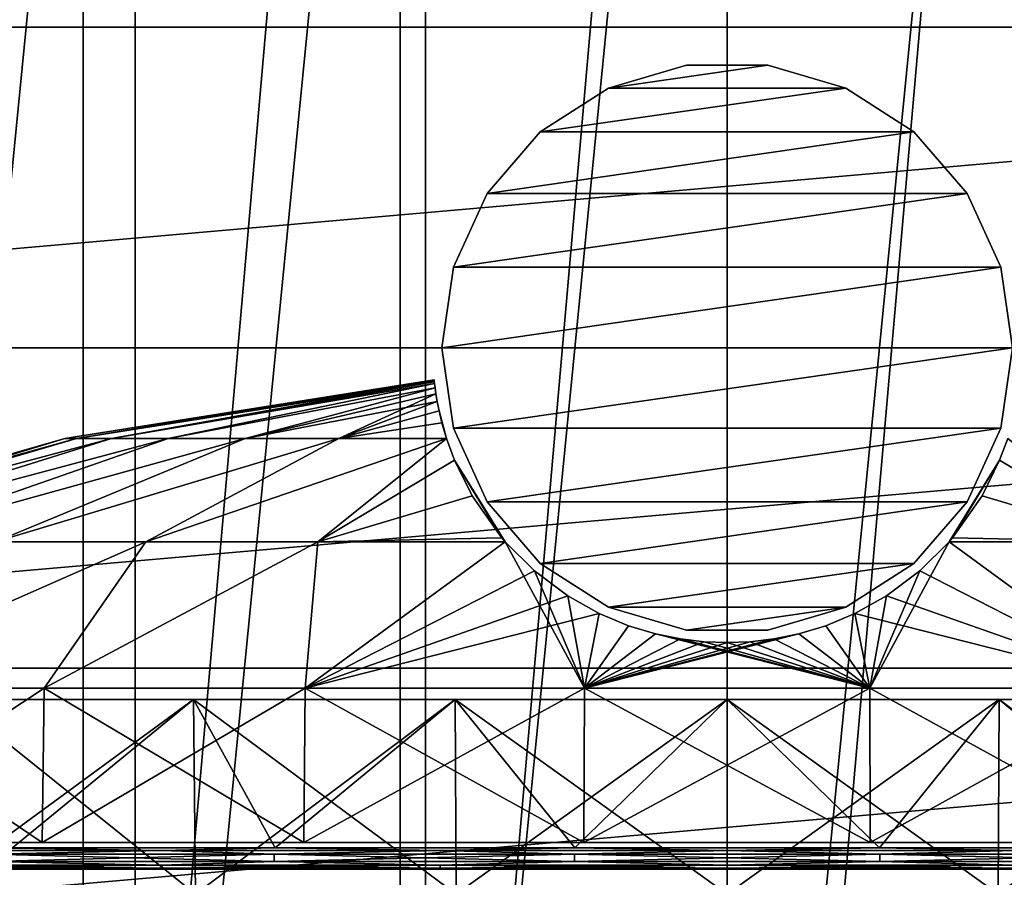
# Model space of a CAD drawing. Header units: millimetres. Extents: x -80 to 80, y -103 to 109.
# Tile 12 of 19: x -19 to 7, y 45 to 67. Entities that reach past the tile are written whole.
import ezdxf

# ---------------------------------------------------------------- set-up
doc = ezdxf.new("R2010")
doc.units = ezdxf.units.MM
doc.header["$LTSCALE"] = 65.185185
for name, color, linetype in [('1', 7, 'CONTINUOUS'), ('10', 7, 'CONTINUOUS'), ('11', 7, 'CONTINUOUS'), ('12', 7, 'CONTINUOUS'), ('13', 7, 'CONTINUOUS'), ('14', 7, 'CONTINUOUS'), ('17', 7, 'CONTINUOUS'), ('18', 7, 'CONTINUOUS'), ('19', 7, 'CONTINUOUS'), ('2', 7, 'CONTINUOUS'), ('20', 7, 'CONTINUOUS'), ('21', 7, 'CONTINUOUS'), ('3', 7, 'CONTINUOUS'), ('30', 7, 'CONTINUOUS'), ('4', 7, 'CONTINUOUS'), ('5', 7, 'CONTINUOUS'), ('6', 7, 'CONTINUOUS'), ('7', 7, 'CONTINUOUS'), ('8', 7, 'CONTINUOUS'), ('9', 7, 'CONTINUOUS')]:
    doc.layers.add(name, color=color, linetype=linetype)

msp = doc.modelspace()

# ---------------------------------------------------------------- linework, layer by layer
at = {"layer": '1', "color": 7, "linetype": 'CONTINUOUS'}
for points in [[(-17.409, 56.487, 44), (-17.099, 56.487, 47.269), (-7.704, 58.028, 44), (-17.409, 56.487, 44)], [(-7.704, 58.028, 44), (-17.099, 56.487, 47.269), (-7.703, 58.021, 44.99), (-7.704, 58.028, 44)], [(-7.703, 58.021, 44.99), (-17.099, 56.487, 47.269), (-7.701, 58.003, 45.975), (-7.703, 58.021, 44.99)], [(-17.099, 56.487, 47.269), (-16.181, 56.487, 50.421), (-7.701, 58.003, 45.975), (-17.099, 56.487, 47.269)], [(-7.701, 58.003, 45.975), (-16.181, 56.487, 50.421), (-7.698, 57.974, 46.949), (-7.701, 58.003, 45.975)], [(-7.698, 57.974, 46.949), (-16.181, 56.487, 50.421), (-7.693, 57.933, 47.916), (-7.698, 57.974, 46.949)], [(-16.181, 56.487, 50.421), (-14.688, 56.487, 53.345), (-7.693, 57.933, 47.916), (-16.181, 56.487, 50.421)], [(-7.693, 57.933, 47.916), (-14.688, 56.487, 53.345), (-7.678, 57.816, 49.841), (-7.693, 57.933, 47.916)], [(-14.688, 56.487, 53.345), (-12.672, 56.487, 55.937), (-7.678, 57.816, 49.841), (-14.688, 56.487, 53.345)], [(-7.678, 57.816, 49.841), (-12.672, 56.487, 55.937), (-7.654, 57.655, 51.758), (-7.678, 57.816, 49.841)], [(-12.672, 56.487, 55.937), (-10.206, 56.487, 58.104), (-7.654, 57.655, 51.758), (-12.672, 56.487, 55.937)], [(-7.654, 57.655, 51.758), (-10.206, 56.487, 58.104), (-7.62, 57.454, 53.619), (-7.654, 57.655, 51.758)], [(-7.62, 57.454, 53.619), (-10.206, 56.487, 58.104), (-7.57, 57.208, 55.501), (-7.62, 57.454, 53.619)], [(-10.206, 56.487, 58.104), (-7.375, 56.487, 59.769), (-7.57, 57.208, 55.501), (-10.206, 56.487, 58.104)], [(-7.57, 57.208, 55.501), (-7.375, 56.487, 59.769), (-7.495, 56.899, 57.496), (-7.57, 57.208, 55.501)], [(-7.375, 56.487, 59.769), (-7.376, 56.493, 59.74), (-7.495, 56.899, 57.496), (-7.375, 56.487, 59.769)], [(-26.862, 53.769, 44), (-26.362, 53.769, 49.156), (-17.409, 56.487, 44), (-26.862, 53.769, 44)], [(-17.099, 56.487, 47.269), (-26.362, 53.769, 49.156), (-16.181, 56.487, 50.421), (-17.099, 56.487, 47.269)], [(-17.409, 56.487, 44), (-26.362, 53.769, 49.156), (-17.099, 56.487, 47.269), (-17.409, 56.487, 44)], [(-26.362, 53.769, 49.156), (-24.883, 53.769, 54.12), (-16.181, 56.487, 50.421), (-26.362, 53.769, 49.156)], [(-16.181, 56.487, 50.421), (-24.883, 53.769, 54.12), (-14.688, 56.487, 53.345), (-16.181, 56.487, 50.421)], [(-24.883, 53.769, 54.12), (-22.477, 53.769, 58.708), (-14.688, 56.487, 53.345), (-24.883, 53.769, 54.12)], [(-14.688, 56.487, 53.345), (-22.477, 53.769, 58.708), (-12.672, 56.487, 55.937), (-14.688, 56.487, 53.345)], [(-22.477, 53.769, 58.708), (-19.236, 53.769, 62.749), (-12.672, 56.487, 55.937), (-22.477, 53.769, 58.708)], [(-12.672, 56.487, 55.937), (-19.236, 53.769, 62.749), (-10.206, 56.487, 58.104), (-12.672, 56.487, 55.937)], [(-19.236, 53.769, 62.749), (-15.28, 53.769, 66.093), (-10.206, 56.487, 58.104), (-19.236, 53.769, 62.749)], [(-15.28, 53.769, 66.093), (-10.755, 53.769, 68.615), (-7.375, 56.487, 59.769), (-15.28, 53.769, 66.093)], [(-10.206, 56.487, 58.104), (-15.28, 53.769, 66.093), (-7.375, 56.487, 59.769), (-10.206, 56.487, 58.104)], [(-7.375, 56.487, 59.769), (-10.755, 53.769, 68.615), (-7.163, 55.912, 62.479), (-7.375, 56.487, 59.769)], [(7.375, 56.487, 59.769), (7.163, 55.912, 62.479), (10.755, 53.769, 68.615), (7.375, 56.487, 59.769)], [(-10.755, 53.769, 68.615), (-5.833, 53.767, 70.226), (-7.163, 55.912, 62.479), (-10.755, 53.769, 68.615)], [(-7.163, 55.912, 62.479), (-5.928, 53.879, 69.881), (-6.702, 54.979, 66.184), (-7.163, 55.912, 62.479)], [(-5.833, 53.767, 70.226), (-5.928, 53.879, 69.881), (-7.163, 55.912, 62.479), (-5.833, 53.767, 70.226)], [(10.755, 53.769, 68.615), (7.163, 55.912, 62.479), (6.702, 54.979, 66.184), (10.755, 53.769, 68.615)], [(5.928, 53.878, 69.881), (10.755, 53.769, 68.615), (6.702, 54.979, 66.184), (5.928, 53.878, 69.881)], [(5.833, 53.767, 70.226), (10.755, 53.769, 68.615), (5.928, 53.878, 69.881), (5.833, 53.767, 70.226)], [(-24.018, 49.923, 70.674), (-17.947, 49.923, 75.085), (-15.28, 53.769, 66.093), (-24.018, 49.923, 70.674)], [(-19.236, 53.769, 62.749), (-24.018, 49.923, 70.674), (-15.28, 53.769, 66.093), (-19.236, 53.769, 62.749)], [(-17.947, 49.923, 75.085), (-11.092, 49.923, 78.137), (-10.755, 53.769, 68.615), (-17.947, 49.923, 75.085)], [(-15.28, 53.769, 66.093), (-17.947, 49.923, 75.085), (-10.755, 53.769, 68.615), (-15.28, 53.769, 66.093)], [(-10.755, 53.769, 68.615), (-11.092, 49.923, 78.137), (-5.833, 53.767, 70.226), (-10.755, 53.769, 68.615)], [(-11.092, 49.923, 78.137), (-3.752, 49.923, 79.697), (-5.833, 53.767, 70.226), (-11.092, 49.923, 78.137)], [(-5.833, 53.767, 70.226), (-3.752, 49.923, 79.697), (-5.063, 53.003, 72.482), (-5.833, 53.767, 70.226)], [(5.833, 53.767, 70.226), (5.063, 53.003, 72.482), (11.092, 49.923, 78.137), (5.833, 53.767, 70.226)], [(10.755, 53.769, 68.615), (5.833, 53.767, 70.226), (11.092, 49.923, 78.137), (10.755, 53.769, 68.615)], [(-5.063, 53.003, 72.482), (-3.752, 49.923, 79.697), (-4.191, 52.352, 74.271), (-5.063, 53.003, 72.482)], [(11.092, 49.923, 78.137), (5.063, 53.003, 72.482), (4.191, 52.351, 74.272), (11.092, 49.923, 78.137)], [(-4.191, 52.352, 74.271), (-3.752, 49.923, 79.697), (-3.36, 51.887, 75.486), (-4.191, 52.352, 74.271)], [(3.36, 51.887, 75.486), (11.092, 49.923, 78.137), (4.191, 52.351, 74.272), (3.36, 51.887, 75.486)], [(-3.36, 51.887, 75.486), (-3.752, 49.923, 79.697), (-2.59, 51.566, 76.298), (-3.36, 51.887, 75.486)], [(2.59, 51.566, 76.298), (3.752, 49.923, 79.697), (3.36, 51.887, 75.486), (2.59, 51.566, 76.298)], [(3.752, 49.923, 79.697), (11.092, 49.923, 78.137), (3.36, 51.887, 75.486), (3.752, 49.923, 79.697)], [(-2.59, 51.566, 76.298), (-3.752, 49.923, 79.697), (-1.881, 51.352, 76.828), (-2.59, 51.566, 76.298)], [(1.881, 51.352, 76.828), (3.752, 49.923, 79.697), (2.59, 51.566, 76.298), (1.881, 51.352, 76.828)], [(-3.752, 49.923, 79.697), (3.752, 49.923, 79.697), (-1.881, 51.352, 76.828), (-3.752, 49.923, 79.697)], [(-1.881, 51.352, 76.828), (3.752, 49.923, 79.697), (-1.224, 51.218, 77.158), (-1.881, 51.352, 76.828)], [(1.224, 51.218, 77.158), (3.752, 49.923, 79.697), (1.881, 51.352, 76.828), (1.224, 51.218, 77.158)], [(-1.224, 51.218, 77.158), (3.752, 49.923, 79.697), (-0.603, 51.144, 77.337), (-1.224, 51.218, 77.158)], [(-0.603, 51.144, 77.337), (3.752, 49.923, 79.697), (0, 51.12, 77.394), (-0.603, 51.144, 77.337)], [(0, 51.12, 77.394), (3.752, 49.923, 79.697), (0.603, 51.144, 77.337), (0, 51.12, 77.394)], [(0.603, 51.144, 77.337), (3.752, 49.923, 79.697), (1.224, 51.218, 77.158), (0.603, 51.144, 77.337)]]:
    msp.add_3dface(points, dxfattribs=at)
at = {"layer": '10', "color": 7, "linetype": 'CONTINUOUS'}
for points in [[(-14.022, 49.63, 10.149), (-19.349, 45.729, 5.143), (-20.356, 49.63, 13.535), (-14.022, 49.63, 10.149)], [(-11.879, 45.729, 2.249), (-19.349, 45.729, 5.143), (-14.022, 49.63, 10.149), (-11.879, 45.729, 2.249)], [(-7.148, 49.63, 8.064), (-11.879, 45.729, 2.249), (-14.022, 49.63, 10.149), (-7.148, 49.63, 8.064)], [(-4.005, 45.729, 0.777), (-11.879, 45.729, 2.249), (-7.148, 49.63, 8.064), (-4.005, 45.729, 0.777)], [(0, 49.63, 7.36), (-4.005, 45.729, 0.777), (-7.148, 49.63, 8.064), (0, 49.63, 7.36)], [(4.005, 45.729, 0.777), (-4.005, 45.729, 0.777), (0, 49.63, 7.36), (4.005, 45.729, 0.777)], [(7.148, 49.63, 8.064), (4.005, 45.729, 0.777), (0, 49.63, 7.36), (7.148, 49.63, 8.064)], [(11.879, 45.729, 2.249), (4.005, 45.729, 0.777), (7.148, 49.63, 8.064), (11.879, 45.729, 2.249)], [(14.022, 49.63, 10.149), (11.879, 45.729, 2.249), (7.148, 49.63, 8.064), (14.022, 49.63, 10.149)]]:
    msp.add_3dface(points, dxfattribs=at)
at = {"layer": '11', "color": 7, "linetype": 'CONTINUOUS'}
for points in [[(-19.349, 45.729, 82.857), (-21.738, 45.657, 81.651), (-14.87, 45.657, 84.854), (-19.349, 45.729, 82.857)], [(-21.738, 45.657, 81.651), (-19.39, 45.561, 82.94), (-14.87, 45.657, 84.854), (-21.738, 45.657, 81.651)], [(-19.39, 45.561, 82.94), (-11.904, 45.561, 85.839), (-14.87, 45.657, 84.854), (-19.39, 45.561, 82.94)], [(-11.879, 45.729, 85.751), (-19.349, 45.729, 82.857), (-14.87, 45.657, 84.854), (-11.879, 45.729, 85.751)], [(-11.879, 45.729, 85.751), (-14.87, 45.657, 84.854), (-7.549, 45.657, 86.815), (-11.879, 45.729, 85.751)], [(-14.87, 45.657, 84.854), (-11.904, 45.561, 85.839), (-7.549, 45.657, 86.815), (-14.87, 45.657, 84.854)], [(-11.904, 45.561, 85.839), (-4.014, 45.561, 87.314), (-7.549, 45.657, 86.815), (-11.904, 45.561, 85.839)], [(-4.005, 45.729, 87.223), (-11.879, 45.729, 85.751), (-7.549, 45.657, 86.815), (-4.005, 45.729, 87.223)], [(-4.005, 45.729, 87.223), (-7.549, 45.657, 86.815), (0, 45.657, 87.476), (-4.005, 45.729, 87.223)], [(-7.549, 45.657, 86.815), (-4.014, 45.561, 87.314), (0, 45.657, 87.476), (-7.549, 45.657, 86.815)], [(-4.014, 45.561, 87.314), (4.014, 45.561, 87.314), (0, 45.657, 87.476), (-4.014, 45.561, 87.314)], [(4.005, 45.729, 87.223), (-4.005, 45.729, 87.223), (0, 45.657, 87.476), (4.005, 45.729, 87.223)], [(4.005, 45.729, 87.223), (0, 45.657, 87.476), (7.549, 45.657, 86.815), (4.005, 45.729, 87.223)], [(0, 45.657, 87.476), (4.014, 45.561, 87.314), (7.549, 45.657, 86.815), (0, 45.657, 87.476)], [(11.879, 45.729, 85.751), (4.005, 45.729, 87.223), (7.549, 45.657, 86.815), (11.879, 45.729, 85.751)], [(4.014, 45.561, 87.314), (11.904, 45.561, 85.839), (7.549, 45.657, 86.815), (4.014, 45.561, 87.314)]]:
    msp.add_3dface(points, dxfattribs=at)
at = {"layer": '12', "color": 7, "linetype": 'CONTINUOUS'}
for points in [[(-19.349, 45.729, 5.143), (-14.87, 45.657, 3.146), (-21.738, 45.657, 6.349), (-19.349, 45.729, 5.143)], [(-14.87, 45.657, 3.146), (-19.39, 45.561, 5.06), (-21.738, 45.657, 6.349), (-14.87, 45.657, 3.146)], [(-11.904, 45.561, 2.161), (-19.39, 45.561, 5.06), (-14.87, 45.657, 3.146), (-11.904, 45.561, 2.161)], [(-19.349, 45.729, 5.143), (-11.879, 45.729, 2.249), (-14.87, 45.657, 3.146), (-19.349, 45.729, 5.143)], [(-11.879, 45.729, 2.249), (-7.549, 45.657, 1.185), (-14.87, 45.657, 3.146), (-11.879, 45.729, 2.249)], [(-7.549, 45.657, 1.185), (-11.904, 45.561, 2.161), (-14.87, 45.657, 3.146), (-7.549, 45.657, 1.185)], [(-4.014, 45.561, 0.686), (-11.904, 45.561, 2.161), (-7.549, 45.657, 1.185), (-4.014, 45.561, 0.686)], [(-11.879, 45.729, 2.249), (-4.005, 45.729, 0.777), (-7.549, 45.657, 1.185), (-11.879, 45.729, 2.249)], [(-4.005, 45.729, 0.777), (0, 45.657, 0.524), (-7.549, 45.657, 1.185), (-4.005, 45.729, 0.777)], [(0, 45.657, 0.524), (-4.014, 45.561, 0.686), (-7.549, 45.657, 1.185), (0, 45.657, 0.524)], [(4.014, 45.561, 0.686), (-4.014, 45.561, 0.686), (0, 45.657, 0.524), (4.014, 45.561, 0.686)], [(-4.005, 45.729, 0.777), (4.005, 45.729, 0.777), (0, 45.657, 0.524), (-4.005, 45.729, 0.777)], [(4.005, 45.729, 0.777), (7.549, 45.657, 1.185), (0, 45.657, 0.524), (4.005, 45.729, 0.777)], [(7.549, 45.657, 1.185), (4.014, 45.561, 0.686), (0, 45.657, 0.524), (7.549, 45.657, 1.185)], [(4.005, 45.729, 0.777), (11.879, 45.729, 2.249), (7.549, 45.657, 1.185), (4.005, 45.729, 0.777)], [(11.904, 45.561, 2.161), (4.014, 45.561, 0.686), (7.549, 45.657, 1.185), (11.904, 45.561, 2.161)]]:
    msp.add_3dface(points, dxfattribs=at)
at = {"layer": '13', "color": 7, "linetype": 'CONTINUOUS'}
for points in [[(-13.97, 44.514, 10.273), (-20.356, 49.63, 13.535), (-20.282, 44.514, 13.646), (-13.97, 44.514, 10.273)], [(-14.022, 49.63, 10.149), (-20.356, 49.63, 13.535), (-13.97, 44.514, 10.273), (-14.022, 49.63, 10.149)], [(-7.122, 44.514, 8.195), (-14.022, 49.63, 10.149), (-13.97, 44.514, 10.273), (-7.122, 44.514, 8.195)], [(-7.148, 49.63, 8.064), (-14.022, 49.63, 10.149), (-7.122, 44.514, 8.195), (-7.148, 49.63, 8.064)], [(0, 49.63, 7.36), (-7.148, 49.63, 8.064), (0, 44.514, 7.494), (0, 49.63, 7.36)], [(0, 44.514, 7.494), (-7.148, 49.63, 8.064), (-7.122, 44.514, 8.195), (0, 44.514, 7.494)], [(7.148, 49.63, 8.064), (0, 49.63, 7.36), (7.122, 44.514, 8.195), (7.148, 49.63, 8.064)], [(7.122, 44.514, 8.195), (0, 49.63, 7.36), (0, 44.514, 7.494), (7.122, 44.514, 8.195)], [(13.97, 44.514, 10.273), (7.148, 49.63, 8.064), (7.122, 44.514, 8.195), (13.97, 44.514, 10.273)], [(14.022, 49.63, 10.149), (7.148, 49.63, 8.064), (13.97, 44.514, 10.273), (14.022, 49.63, 10.149)]]:
    msp.add_3dface(points, dxfattribs=at)
at = {"layer": '14', "color": 7, "linetype": 'CONTINUOUS'}
for points in [[(-20.356, 49.63, 74.465), (-14.022, 49.63, 77.851), (-20.282, 44.514, 74.354), (-20.356, 49.63, 74.465)], [(-20.282, 44.514, 74.354), (-14.022, 49.63, 77.851), (-13.97, 44.514, 77.727), (-20.282, 44.514, 74.354)], [(-14.022, 49.63, 77.851), (-7.148, 49.63, 79.936), (-13.97, 44.514, 77.727), (-14.022, 49.63, 77.851)], [(-13.97, 44.514, 77.727), (-7.148, 49.63, 79.936), (-7.122, 44.514, 79.805), (-13.97, 44.514, 77.727)], [(-7.148, 49.63, 79.936), (0, 49.63, 80.64), (-7.122, 44.514, 79.805), (-7.148, 49.63, 79.936)], [(-7.122, 44.514, 79.805), (0, 49.63, 80.64), (0, 44.514, 80.506), (-7.122, 44.514, 79.805)], [(0, 49.63, 80.64), (7.148, 49.63, 79.936), (0, 44.514, 80.506), (0, 49.63, 80.64)], [(0, 44.514, 80.506), (7.148, 49.63, 79.936), (7.122, 44.514, 79.805), (0, 44.514, 80.506)], [(7.148, 49.63, 79.936), (14.022, 49.63, 77.851), (7.122, 44.514, 79.805), (7.148, 49.63, 79.936)], [(7.122, 44.514, 79.805), (14.022, 49.63, 77.851), (13.97, 44.514, 77.727), (7.122, 44.514, 79.805)]]:
    msp.add_3dface(points, dxfattribs=at)
at = {"layer": '17', "color": 7, "linetype": 'CONTINUOUS'}
for points in [[(-1.067, 66.294, 128), (-3.116, 65.693, 128), (1.067, 66.294, 128), (-1.067, 66.294, 128)], [(1.067, 66.294, 128), (-3.116, 65.693, 128), (3.116, 65.693, 128), (1.067, 66.294, 128)], [(-3.116, 65.693, 128), (-4.911, 64.538, 128), (3.116, 65.693, 128), (-3.116, 65.693, 128)], [(3.116, 65.693, 128), (-4.911, 64.538, 128), (4.911, 64.538, 128), (3.116, 65.693, 128)], [(-4.911, 64.538, 128), (-6.309, 62.925, 128), (4.911, 64.538, 128), (-4.911, 64.538, 128)], [(4.911, 64.538, 128), (-6.309, 62.925, 128), (6.309, 62.925, 128), (4.911, 64.538, 128)], [(-6.309, 62.925, 128), (-7.196, 60.983, 128), (6.309, 62.925, 128), (-6.309, 62.925, 128)], [(6.309, 62.925, 128), (-7.196, 60.983, 128), (7.196, 60.983, 128), (6.309, 62.925, 128)], [(-7.196, 60.983, 128), (-7.5, 58.87, 128), (7.196, 60.983, 128), (-7.196, 60.983, 128)], [(-7.5, 58.87, 128), (7.5, 58.87, 128), (7.196, 60.983, 128), (-7.5, 58.87, 128)], [(-7.196, 56.757, 128), (7.5, 58.87, 128), (-7.5, 58.87, 128), (-7.196, 56.757, 128)], [(7.196, 56.757, 128), (7.5, 58.87, 128), (-7.196, 56.757, 128), (7.196, 56.757, 128)], [(-6.309, 54.816, 128), (7.196, 56.757, 128), (-7.196, 56.757, 128), (-6.309, 54.816, 128)], [(6.309, 54.816, 128), (7.196, 56.757, 128), (-6.309, 54.816, 128), (6.309, 54.816, 128)], [(-4.911, 53.202, 128), (6.309, 54.816, 128), (-6.309, 54.816, 128), (-4.911, 53.202, 128)], [(4.911, 53.202, 128), (6.309, 54.816, 128), (-4.911, 53.202, 128), (4.911, 53.202, 128)], [(-3.116, 52.048, 128), (4.911, 53.202, 128), (-4.911, 53.202, 128), (-3.116, 52.048, 128)], [(3.116, 52.048, 128), (4.911, 53.202, 128), (-3.116, 52.048, 128), (3.116, 52.048, 128)], [(-1.067, 51.447, 128), (3.116, 52.048, 128), (-3.116, 52.048, 128), (-1.067, 51.447, 128)], [(1.067, 51.447, 128), (3.116, 52.048, 128), (-1.067, 51.447, 128), (1.067, 51.447, 128)]]:
    msp.add_3dface(points, dxfattribs=at)
at = {"layer": '18', "color": 7, "linetype": 'CONTINUOUS'}
for points in [[(-7.196, 56.757, 128), (-7.5, 58.87, 128), (-7.196, 56.757, -72), (-7.196, 56.757, 128)], [(-7.196, 56.757, -72), (-7.5, 58.87, 128), (-7.5, 58.87, -72), (-7.196, 56.757, -72)], [(7.5, 58.87, 128), (7.196, 56.757, 128), (7.5, 58.87, -72), (7.5, 58.87, 128)], [(7.5, 58.87, -72), (7.196, 56.757, 128), (7.196, 56.757, -72), (7.5, 58.87, -72)], [(-6.309, 54.816, 128), (-7.196, 56.757, 128), (-6.309, 54.816, -72), (-6.309, 54.816, 128)], [(-6.309, 54.816, -72), (-7.196, 56.757, 128), (-7.196, 56.757, -72), (-6.309, 54.816, -72)], [(7.196, 56.757, 128), (6.309, 54.816, 128), (7.196, 56.757, -72), (7.196, 56.757, 128)], [(7.196, 56.757, -72), (6.309, 54.816, 128), (6.309, 54.816, -72), (7.196, 56.757, -72)], [(-4.911, 53.202, -72), (-6.309, 54.816, 128), (-6.309, 54.816, -72), (-4.911, 53.202, -72)], [(-4.911, 53.202, 128), (-6.309, 54.816, 128), (-4.911, 53.202, -72), (-4.911, 53.202, 128)], [(6.309, 54.816, -72), (4.911, 53.202, 128), (4.911, 53.202, -72), (6.309, 54.816, -72)], [(6.309, 54.816, 128), (4.911, 53.202, 128), (6.309, 54.816, -72), (6.309, 54.816, 128)], [(-3.116, 52.048, -72), (-4.911, 53.202, 128), (-4.911, 53.202, -72), (-3.116, 52.048, -72)], [(-3.116, 52.048, 128), (-4.911, 53.202, 128), (-3.116, 52.048, -72), (-3.116, 52.048, 128)], [(4.911, 53.202, 128), (3.116, 52.048, 128), (4.911, 53.202, -72), (4.911, 53.202, 128)], [(4.911, 53.202, -72), (3.116, 52.048, 128), (3.116, 52.048, -72), (4.911, 53.202, -72)], [(-1.067, 51.447, -72), (-3.116, 52.048, 128), (-3.116, 52.048, -72), (-1.067, 51.447, -72)], [(-1.067, 51.447, 128), (-3.116, 52.048, 128), (-1.067, 51.447, -72), (-1.067, 51.447, 128)], [(3.116, 52.048, 128), (1.067, 51.447, 128), (3.116, 52.048, -72), (3.116, 52.048, 128)], [(3.116, 52.048, -72), (1.067, 51.447, 128), (1.067, 51.447, -72), (3.116, 52.048, -72)], [(1.067, 51.447, 128), (-1.067, 51.447, 128), (1.067, 51.447, -72), (1.067, 51.447, 128)], [(1.067, 51.447, -72), (-1.067, 51.447, 128), (-1.067, 51.447, -72), (1.067, 51.447, -72)]]:
    msp.add_3dface(points, dxfattribs=at)
at = {"layer": '19', "color": 7, "linetype": 'CONTINUOUS'}
for points in [[(-3.116, 65.693, -72), (-1.067, 66.294, 128), (-1.067, 66.294, -72), (-3.116, 65.693, -72)], [(-3.116, 65.693, 128), (-1.067, 66.294, 128), (-3.116, 65.693, -72), (-3.116, 65.693, 128)], [(-1.067, 66.294, -72), (1.067, 66.294, 128), (1.067, 66.294, -72), (-1.067, 66.294, -72)], [(-1.067, 66.294, 128), (1.067, 66.294, 128), (-1.067, 66.294, -72), (-1.067, 66.294, 128)], [(1.067, 66.294, 128), (3.116, 65.693, 128), (1.067, 66.294, -72), (1.067, 66.294, 128)], [(1.067, 66.294, -72), (3.116, 65.693, 128), (3.116, 65.693, -72), (1.067, 66.294, -72)], [(-4.911, 64.538, -72), (-3.116, 65.693, 128), (-3.116, 65.693, -72), (-4.911, 64.538, -72)], [(-4.911, 64.538, 128), (-3.116, 65.693, 128), (-4.911, 64.538, -72), (-4.911, 64.538, 128)], [(3.116, 65.693, 128), (4.911, 64.538, 128), (3.116, 65.693, -72), (3.116, 65.693, 128)], [(3.116, 65.693, -72), (4.911, 64.538, 128), (4.911, 64.538, -72), (3.116, 65.693, -72)], [(-6.309, 62.925, 128), (-4.911, 64.538, 128), (-6.309, 62.925, -72), (-6.309, 62.925, 128)], [(-6.309, 62.925, -72), (-4.911, 64.538, 128), (-4.911, 64.538, -72), (-6.309, 62.925, -72)], [(4.911, 64.538, 128), (6.309, 62.925, 128), (4.911, 64.538, -72), (4.911, 64.538, 128)], [(4.911, 64.538, -72), (6.309, 62.925, 128), (6.309, 62.925, -72), (4.911, 64.538, -72)], [(-7.196, 60.983, 128), (-6.309, 62.925, 128), (-7.196, 60.983, -72), (-7.196, 60.983, 128)], [(-7.196, 60.983, -72), (-6.309, 62.925, 128), (-6.309, 62.925, -72), (-7.196, 60.983, -72)], [(6.309, 62.925, 128), (7.196, 60.983, 128), (6.309, 62.925, -72), (6.309, 62.925, 128)], [(6.309, 62.925, -72), (7.196, 60.983, 128), (7.196, 60.983, -72), (6.309, 62.925, -72)], [(-7.5, 58.87, 128), (-7.196, 60.983, 128), (-7.5, 58.87, -72), (-7.5, 58.87, 128)], [(-7.5, 58.87, -72), (-7.196, 60.983, 128), (-7.196, 60.983, -72), (-7.5, 58.87, -72)], [(7.5, 58.87, 128), (7.5, 58.87, -72), (7.196, 60.983, -72), (7.5, 58.87, 128)], [(7.196, 60.983, 128), (7.5, 58.87, 128), (7.196, 60.983, -72), (7.196, 60.983, 128)]]:
    msp.add_3dface(points, dxfattribs=at)
at = {"layer": '2', "color": 7, "linetype": 'CONTINUOUS'}
for points in [[(-17.409, 56.487, 44), (-7.704, 58.028, 44), (-7.703, 58.021, 43.01), (-17.409, 56.487, 44)], [(-17.099, 56.487, 40.731), (-17.409, 56.487, 44), (-7.703, 58.021, 43.01), (-17.099, 56.487, 40.731)], [(-7.701, 58.003, 42.025), (-17.099, 56.487, 40.731), (-7.703, 58.021, 43.01), (-7.701, 58.003, 42.025)], [(-7.698, 57.974, 41.051), (-17.099, 56.487, 40.731), (-7.701, 58.003, 42.025), (-7.698, 57.974, 41.051)], [(-16.181, 56.487, 37.579), (-17.099, 56.487, 40.731), (-7.698, 57.974, 41.051), (-16.181, 56.487, 37.579)], [(-7.693, 57.933, 40.084), (-16.181, 56.487, 37.579), (-7.698, 57.974, 41.051), (-7.693, 57.933, 40.084)], [(-14.688, 56.487, 34.655), (-16.181, 56.487, 37.579), (-7.693, 57.933, 40.084), (-14.688, 56.487, 34.655)], [(-7.678, 57.816, 38.159), (-14.688, 56.487, 34.655), (-7.693, 57.933, 40.084), (-7.678, 57.816, 38.159)], [(-12.672, 56.487, 32.063), (-14.688, 56.487, 34.655), (-7.678, 57.816, 38.159), (-12.672, 56.487, 32.063)], [(-7.654, 57.655, 36.242), (-12.672, 56.487, 32.063), (-7.678, 57.816, 38.159), (-7.654, 57.655, 36.242)], [(-7.62, 57.454, 34.381), (-12.672, 56.487, 32.063), (-7.654, 57.655, 36.242), (-7.62, 57.454, 34.381)], [(-10.206, 56.487, 29.896), (-12.672, 56.487, 32.063), (-7.62, 57.454, 34.381), (-10.206, 56.487, 29.896)], [(-7.57, 57.208, 32.499), (-10.206, 56.487, 29.896), (-7.62, 57.454, 34.381), (-7.57, 57.208, 32.499)], [(-7.495, 56.899, 30.504), (-10.206, 56.487, 29.896), (-7.57, 57.208, 32.499), (-7.495, 56.899, 30.504)], [(-7.376, 56.493, 28.26), (-10.206, 56.487, 29.896), (-7.495, 56.899, 30.504), (-7.376, 56.493, 28.26)], [(-26.862, 53.769, 44), (-17.099, 56.487, 40.731), (-26.362, 53.769, 38.844), (-26.862, 53.769, 44)], [(-26.862, 53.769, 44), (-17.409, 56.487, 44), (-17.099, 56.487, 40.731), (-26.862, 53.769, 44)], [(-17.099, 56.487, 40.731), (-16.181, 56.487, 37.579), (-26.362, 53.769, 38.844), (-17.099, 56.487, 40.731)], [(-26.362, 53.769, 38.844), (-16.181, 56.487, 37.579), (-24.883, 53.769, 33.88), (-26.362, 53.769, 38.844)], [(-24.883, 53.769, 33.88), (-14.688, 56.487, 34.655), (-22.477, 53.769, 29.292), (-24.883, 53.769, 33.88)], [(-16.181, 56.487, 37.579), (-14.688, 56.487, 34.655), (-24.883, 53.769, 33.88), (-16.181, 56.487, 37.579)], [(-22.477, 53.769, 29.292), (-12.672, 56.487, 32.063), (-19.236, 53.769, 25.251), (-22.477, 53.769, 29.292)], [(-14.688, 56.487, 34.655), (-12.672, 56.487, 32.063), (-22.477, 53.769, 29.292), (-14.688, 56.487, 34.655)], [(-12.672, 56.487, 32.063), (-10.206, 56.487, 29.896), (-19.236, 53.769, 25.251), (-12.672, 56.487, 32.063)], [(-19.236, 53.769, 25.251), (-10.206, 56.487, 29.896), (-15.28, 53.769, 21.907), (-19.236, 53.769, 25.251)], [(-10.206, 56.487, 29.896), (-7.375, 56.487, 28.231), (-15.28, 53.769, 21.907), (-10.206, 56.487, 29.896)], [(-15.28, 53.769, 21.907), (-7.375, 56.487, 28.231), (-10.755, 53.769, 19.385), (-15.28, 53.769, 21.907)], [(-7.375, 56.487, 28.231), (-7.163, 55.912, 25.521), (-10.755, 53.769, 19.385), (-7.375, 56.487, 28.231)], [(-7.375, 56.487, 28.231), (-10.206, 56.487, 29.896), (-7.376, 56.493, 28.26), (-7.375, 56.487, 28.231)], [(7.375, 56.487, 28.231), (10.755, 53.769, 19.385), (7.163, 55.912, 25.521), (7.375, 56.487, 28.231)], [(-10.755, 53.769, 19.385), (-7.163, 55.912, 25.521), (-6.702, 54.979, 21.816), (-10.755, 53.769, 19.385)], [(5.833, 53.767, 17.774), (5.928, 53.878, 18.119), (7.163, 55.912, 25.521), (5.833, 53.767, 17.774)], [(10.755, 53.769, 19.385), (5.833, 53.767, 17.774), (7.163, 55.912, 25.521), (10.755, 53.769, 19.385)], [(7.163, 55.912, 25.521), (5.928, 53.878, 18.119), (6.702, 54.979, 21.816), (7.163, 55.912, 25.521)], [(-5.928, 53.878, 18.119), (-10.755, 53.769, 19.385), (-6.702, 54.979, 21.816), (-5.928, 53.878, 18.119)], [(-5.833, 53.767, 17.774), (-10.755, 53.769, 19.385), (-5.928, 53.878, 18.119), (-5.833, 53.767, 17.774)], [(-19.236, 53.769, 25.251), (-15.28, 53.769, 21.907), (-24.018, 49.923, 17.326), (-19.236, 53.769, 25.251)], [(-24.018, 49.923, 17.326), (-15.28, 53.769, 21.907), (-17.947, 49.923, 12.915), (-24.018, 49.923, 17.326)], [(-15.28, 53.769, 21.907), (-10.755, 53.769, 19.385), (-17.947, 49.923, 12.915), (-15.28, 53.769, 21.907)], [(-17.947, 49.923, 12.915), (-10.755, 53.769, 19.385), (-11.092, 49.923, 9.863), (-17.947, 49.923, 12.915)], [(-10.755, 53.769, 19.385), (-5.833, 53.767, 17.774), (-11.092, 49.923, 9.863), (-10.755, 53.769, 19.385)], [(-5.833, 53.767, 17.774), (-5.063, 53.003, 15.518), (-11.092, 49.923, 9.863), (-5.833, 53.767, 17.774)], [(5.833, 53.767, 17.774), (3.752, 49.923, 8.303), (5.063, 53.003, 15.518), (5.833, 53.767, 17.774)], [(11.092, 49.923, 9.863), (3.752, 49.923, 8.303), (5.833, 53.767, 17.774), (11.092, 49.923, 9.863)], [(10.755, 53.769, 19.385), (11.092, 49.923, 9.863), (5.833, 53.767, 17.774), (10.755, 53.769, 19.385)], [(-11.092, 49.923, 9.863), (-5.063, 53.003, 15.518), (-4.191, 52.352, 13.729), (-11.092, 49.923, 9.863)], [(5.063, 53.003, 15.518), (3.752, 49.923, 8.303), (4.191, 52.352, 13.729), (5.063, 53.003, 15.518)], [(-3.36, 51.887, 12.514), (-11.092, 49.923, 9.863), (-4.191, 52.352, 13.729), (-3.36, 51.887, 12.514)], [(4.191, 52.352, 13.729), (3.752, 49.923, 8.303), (3.36, 51.887, 12.514), (4.191, 52.352, 13.729)], [(-3.752, 49.923, 8.303), (-11.092, 49.923, 9.863), (-3.36, 51.887, 12.514), (-3.752, 49.923, 8.303)], [(-2.59, 51.566, 11.702), (-3.752, 49.923, 8.303), (-3.36, 51.887, 12.514), (-2.59, 51.566, 11.702)], [(3.36, 51.887, 12.514), (3.752, 49.923, 8.303), (2.59, 51.566, 11.702), (3.36, 51.887, 12.514)], [(-1.881, 51.352, 11.172), (-3.752, 49.923, 8.303), (-2.59, 51.566, 11.702), (-1.881, 51.352, 11.172)], [(2.59, 51.566, 11.702), (3.752, 49.923, 8.303), (1.881, 51.352, 11.172), (2.59, 51.566, 11.702)], [(1.881, 51.352, 11.172), (-3.752, 49.923, 8.303), (1.224, 51.218, 10.842), (1.881, 51.352, 11.172)], [(3.752, 49.923, 8.303), (-3.752, 49.923, 8.303), (1.881, 51.352, 11.172), (3.752, 49.923, 8.303)], [(-1.224, 51.218, 10.842), (-3.752, 49.923, 8.303), (-1.881, 51.352, 11.172), (-1.224, 51.218, 10.842)], [(-0.603, 51.144, 10.663), (-3.752, 49.923, 8.303), (-1.224, 51.218, 10.842), (-0.603, 51.144, 10.663)], [(1.224, 51.218, 10.842), (-3.752, 49.923, 8.303), (0.603, 51.144, 10.663), (1.224, 51.218, 10.842)], [(0, 51.12, 10.606), (-3.752, 49.923, 8.303), (-0.603, 51.144, 10.663), (0, 51.12, 10.606)], [(0.603, 51.144, 10.663), (-3.752, 49.923, 8.303), (0, 51.12, 10.606), (0.603, 51.144, 10.663)]]:
    msp.add_3dface(points, dxfattribs=at)
at = {"layer": '20', "color": 7, "linetype": 'CONTINUOUS'}
for points in [[(45.587, 75.463, -72), (-47.776, 67.295, -72), (47.776, 67.295, -72), (45.587, 75.463, -72)], [(-45.587, 75.463, -72), (-47.776, 67.295, -72), (45.587, 75.463, -72), (-45.587, 75.463, -72)], [(47.776, 67.295, -72), (-48.513, 58.87, -72), (48.513, 58.87, -72), (47.776, 67.295, -72)], [(-47.776, 67.295, -72), (-48.513, 58.87, -72), (47.776, 67.295, -72), (-47.776, 67.295, -72)], [(-48.513, 58.87, -72), (-47.776, 50.446, -72), (48.513, 58.87, -72), (-48.513, 58.87, -72)], [(48.513, 58.87, -72), (-47.776, 50.446, -72), (47.776, 50.446, -72), (48.513, 58.87, -72)], [(-47.776, 50.446, -72), (-45.587, 42.278, -72), (47.776, 50.446, -72), (-47.776, 50.446, -72)], [(47.776, 50.446, -72), (-45.587, 42.278, -72), (45.587, 42.278, -72), (47.776, 50.446, -72)]]:
    msp.add_3dface(points, dxfattribs=at)
at = {"layer": '21', "color": 7, "linetype": 'CONTINUOUS'}
for points in [[(-8.591, 107.596, -102), (0, 108.348, -102), (-8.591, 10.144, -102), (-8.591, 107.596, -102)], [(0, 108.348, -102), (0, 9.393, -102), (-8.591, 10.144, -102), (0, 108.348, -102)], [(8.591, 107.596, -102), (0, 9.393, -102), (0, 108.348, -102), (8.591, 107.596, -102)], [(-16.922, 12.376, -102), (-8.591, 107.596, -102), (-8.591, 10.144, -102), (-16.922, 12.376, -102)], [(-16.922, 105.364, -102), (-8.591, 107.596, -102), (-16.922, 12.376, -102), (-16.922, 105.364, -102)], [(8.591, 10.144, -102), (0, 9.393, -102), (8.591, 107.596, -102), (8.591, 10.144, -102)], [(-24.739, 16.021, -102), (-16.922, 105.364, -102), (-16.922, 12.376, -102), (-24.739, 16.021, -102)], [(-24.739, 101.719, -102), (-16.922, 105.364, -102), (-24.739, 16.021, -102), (-24.739, 101.719, -102)]]:
    msp.add_3dface(points, dxfattribs=at)
at = {"layer": '3', "color": 7, "linetype": 'CONTINUOUS'}
for points in [[(-24.018, 49.923, 17.326), (-17.947, 49.923, 12.915), (-24.089, 45.87, 17.247), (-24.018, 49.923, 17.326)], [(-24.089, 45.87, 17.247), (-17.947, 49.923, 12.915), (-18, 45.87, 12.823), (-24.089, 45.87, 17.247)], [(-18, 45.87, 12.823), (-11.092, 49.923, 9.863), (-11.125, 45.87, 9.762), (-18, 45.87, 12.823)], [(-17.947, 49.923, 12.915), (-11.092, 49.923, 9.863), (-18, 45.87, 12.823), (-17.947, 49.923, 12.915)], [(-11.125, 45.87, 9.762), (-3.752, 49.923, 8.303), (-3.763, 45.87, 8.197), (-11.125, 45.87, 9.762)], [(-11.092, 49.923, 9.863), (-3.752, 49.923, 8.303), (-11.125, 45.87, 9.762), (-11.092, 49.923, 9.863)], [(-3.763, 45.87, 8.197), (3.752, 49.923, 8.303), (3.763, 45.87, 8.197), (-3.763, 45.87, 8.197)], [(-3.752, 49.923, 8.303), (3.752, 49.923, 8.303), (-3.763, 45.87, 8.197), (-3.752, 49.923, 8.303)], [(3.752, 49.923, 8.303), (11.092, 49.923, 9.863), (3.763, 45.87, 8.197), (3.752, 49.923, 8.303)], [(3.763, 45.87, 8.197), (11.092, 49.923, 9.863), (11.125, 45.87, 9.762), (3.763, 45.87, 8.197)]]:
    msp.add_3dface(points, dxfattribs=at)
at = {"layer": '30', "color": 7, "linetype": 'CONTINUOUS'}
for points in [[(0, 99.523, -104.3), (0, 18.218, -104.3), (-7.931, 18.999, -104.3), (0, 99.523, -104.3)], [(-7.931, 98.742, -104.3), (0, 99.523, -104.3), (-7.931, 18.999, -104.3), (-7.931, 98.742, -104.3)], [(7.931, 98.742, -104.3), (0, 18.218, -104.3), (0, 99.523, -104.3), (7.931, 98.742, -104.3)], [(-15.557, 21.312, -104.3), (-7.931, 98.742, -104.3), (-7.931, 18.999, -104.3), (-15.557, 21.312, -104.3)], [(-15.557, 96.429, -104.3), (-7.931, 98.742, -104.3), (-15.557, 21.312, -104.3), (-15.557, 96.429, -104.3)], [(7.931, 18.999, -104.3), (0, 18.218, -104.3), (7.931, 98.742, -104.3), (7.931, 18.999, -104.3)], [(-22.585, 25.069, -104.3), (-15.557, 96.429, -104.3), (-15.557, 21.312, -104.3), (-22.585, 25.069, -104.3)], [(-22.585, 92.672, -104.3), (-15.557, 96.429, -104.3), (-22.585, 25.069, -104.3), (-22.585, 92.672, -104.3)]]:
    msp.add_3dface(points, dxfattribs=at)
at = {"layer": '4', "color": 7, "linetype": 'CONTINUOUS'}
for points in [[(-18, 45.87, 75.177), (-24.018, 49.923, 70.674), (-24.089, 45.87, 70.753), (-18, 45.87, 75.177)], [(-17.947, 49.923, 75.085), (-24.018, 49.923, 70.674), (-18, 45.87, 75.177), (-17.947, 49.923, 75.085)], [(-11.125, 45.87, 78.238), (-17.947, 49.923, 75.085), (-18, 45.87, 75.177), (-11.125, 45.87, 78.238)], [(-11.092, 49.923, 78.137), (-17.947, 49.923, 75.085), (-11.125, 45.87, 78.238), (-11.092, 49.923, 78.137)], [(-3.763, 45.87, 79.803), (-11.092, 49.923, 78.137), (-11.125, 45.87, 78.238), (-3.763, 45.87, 79.803)], [(-3.752, 49.923, 79.697), (-11.092, 49.923, 78.137), (-3.763, 45.87, 79.803), (-3.752, 49.923, 79.697)], [(3.763, 45.87, 79.803), (-3.752, 49.923, 79.697), (-3.763, 45.87, 79.803), (3.763, 45.87, 79.803)], [(3.752, 49.923, 79.697), (-3.752, 49.923, 79.697), (3.763, 45.87, 79.803), (3.752, 49.923, 79.697)], [(11.092, 49.923, 78.137), (3.752, 49.923, 79.697), (11.125, 45.87, 78.238), (11.092, 49.923, 78.137)], [(11.125, 45.87, 78.238), (3.752, 49.923, 79.697), (3.763, 45.87, 79.803), (11.125, 45.87, 78.238)]]:
    msp.add_3dface(points, dxfattribs=at)
at = {"layer": '5', "color": 7, "linetype": 'CONTINUOUS'}
for points in [[(-11.904, 45.561, 2.161), (-19.39, 45.37, 5.06), (-19.39, 45.561, 5.06), (-11.904, 45.561, 2.161)], [(-11.904, 45.37, 2.161), (-19.39, 45.37, 5.06), (-11.904, 45.561, 2.161), (-11.904, 45.37, 2.161)], [(-4.014, 45.561, 0.686), (-11.904, 45.37, 2.161), (-11.904, 45.561, 2.161), (-4.014, 45.561, 0.686)], [(-4.014, 45.37, 0.686), (-11.904, 45.37, 2.161), (-4.014, 45.561, 0.686), (-4.014, 45.37, 0.686)], [(4.014, 45.561, 0.686), (-4.014, 45.37, 0.686), (-4.014, 45.561, 0.686), (4.014, 45.561, 0.686)], [(4.014, 45.37, 0.686), (-4.014, 45.37, 0.686), (4.014, 45.561, 0.686), (4.014, 45.37, 0.686)], [(11.904, 45.561, 2.161), (4.014, 45.37, 0.686), (4.014, 45.561, 0.686), (11.904, 45.561, 2.161)], [(11.904, 45.37, 2.161), (4.014, 45.37, 0.686), (11.904, 45.561, 2.161), (11.904, 45.37, 2.161)]]:
    msp.add_3dface(points, dxfattribs=at)
at = {"layer": '6', "color": 7, "linetype": 'CONTINUOUS'}
for points in [[(-19.39, 45.37, 82.94), (-11.904, 45.37, 85.839), (-19.39, 45.561, 82.94), (-19.39, 45.37, 82.94)], [(-19.39, 45.561, 82.94), (-11.904, 45.37, 85.839), (-11.904, 45.561, 85.839), (-19.39, 45.561, 82.94)], [(-11.904, 45.561, 85.839), (-4.014, 45.37, 87.314), (-4.014, 45.561, 87.314), (-11.904, 45.561, 85.839)], [(-11.904, 45.37, 85.839), (-4.014, 45.37, 87.314), (-11.904, 45.561, 85.839), (-11.904, 45.37, 85.839)], [(-4.014, 45.37, 87.314), (4.014, 45.37, 87.314), (-4.014, 45.561, 87.314), (-4.014, 45.37, 87.314)], [(-4.014, 45.561, 87.314), (4.014, 45.37, 87.314), (4.014, 45.561, 87.314), (-4.014, 45.561, 87.314)], [(4.014, 45.561, 87.314), (11.904, 45.37, 85.839), (11.904, 45.561, 85.839), (4.014, 45.561, 87.314)], [(4.014, 45.37, 87.314), (11.904, 45.37, 85.839), (4.014, 45.561, 87.314), (4.014, 45.37, 87.314)]]:
    msp.add_3dface(points, dxfattribs=at)
at = {"layer": '7', "color": 7, "linetype": 'CONTINUOUS'}
for points in [[(-19.39, 45.37, 5.06), (-14.869, 45.27, 3.149), (-21.737, 45.27, 6.351), (-19.39, 45.37, 5.06)], [(-19.39, 45.37, 5.06), (-11.904, 45.37, 2.161), (-14.869, 45.27, 3.149), (-19.39, 45.37, 5.06)], [(-11.904, 45.37, 2.161), (-7.549, 45.27, 1.187), (-14.869, 45.27, 3.149), (-11.904, 45.37, 2.161)], [(-11.904, 45.37, 2.161), (-4.014, 45.37, 0.686), (-7.549, 45.27, 1.187), (-11.904, 45.37, 2.161)], [(-4.014, 45.37, 0.686), (0, 45.27, 0.527), (-7.549, 45.27, 1.187), (-4.014, 45.37, 0.686)], [(-4.014, 45.37, 0.686), (4.014, 45.37, 0.686), (0, 45.27, 0.527), (-4.014, 45.37, 0.686)], [(4.014, 45.37, 0.686), (7.549, 45.27, 1.187), (0, 45.27, 0.527), (4.014, 45.37, 0.686)], [(4.014, 45.37, 0.686), (11.904, 45.37, 2.161), (7.549, 45.27, 1.187), (4.014, 45.37, 0.686)], [(-14.869, 45.27, 3.149), (-21.7, 45.197, 6.414), (-21.737, 45.27, 6.351), (-14.869, 45.27, 3.149)], [(-14.844, 45.197, 3.217), (-21.7, 45.197, 6.414), (-14.869, 45.27, 3.149), (-14.844, 45.197, 3.217)], [(-14.844, 45.197, 3.217), (-19.301, 45.17, 5.239), (-21.7, 45.197, 6.414), (-14.844, 45.197, 3.217)], [(-11.85, 45.17, 2.353), (-19.301, 45.17, 5.239), (-14.844, 45.197, 3.217), (-11.85, 45.17, 2.353)], [(-7.549, 45.27, 1.187), (-14.844, 45.197, 3.217), (-14.869, 45.27, 3.149), (-7.549, 45.27, 1.187)], [(-7.536, 45.197, 1.259), (-14.844, 45.197, 3.217), (-7.549, 45.27, 1.187), (-7.536, 45.197, 1.259)], [(-7.536, 45.197, 1.259), (-11.85, 45.17, 2.353), (-14.844, 45.197, 3.217), (-7.536, 45.197, 1.259)], [(-3.995, 45.17, 0.885), (-11.85, 45.17, 2.353), (-7.536, 45.197, 1.259), (-3.995, 45.17, 0.885)], [(0, 45.27, 0.527), (-7.536, 45.197, 1.259), (-7.549, 45.27, 1.187), (0, 45.27, 0.527)], [(0, 45.197, 0.6), (-7.536, 45.197, 1.259), (0, 45.27, 0.527), (0, 45.197, 0.6)], [(0, 45.197, 0.6), (-3.995, 45.17, 0.885), (-7.536, 45.197, 1.259), (0, 45.197, 0.6)], [(3.995, 45.17, 0.885), (-3.995, 45.17, 0.885), (0, 45.197, 0.6), (3.995, 45.17, 0.885)], [(7.549, 45.27, 1.187), (0, 45.197, 0.6), (0, 45.27, 0.527), (7.549, 45.27, 1.187)], [(7.536, 45.197, 1.259), (0, 45.197, 0.6), (7.549, 45.27, 1.187), (7.536, 45.197, 1.259)], [(7.536, 45.197, 1.259), (3.995, 45.17, 0.885), (0, 45.197, 0.6), (7.536, 45.197, 1.259)], [(11.85, 45.17, 2.353), (3.995, 45.17, 0.885), (7.536, 45.197, 1.259), (11.85, 45.17, 2.353)]]:
    msp.add_3dface(points, dxfattribs=at)
at = {"layer": '8', "color": 7, "linetype": 'CONTINUOUS'}
for points in [[(-19.39, 45.37, 82.94), (-21.737, 45.27, 81.649), (-14.869, 45.27, 84.851), (-19.39, 45.37, 82.94)], [(-11.904, 45.37, 85.839), (-19.39, 45.37, 82.94), (-14.869, 45.27, 84.851), (-11.904, 45.37, 85.839)], [(-11.904, 45.37, 85.839), (-14.869, 45.27, 84.851), (-7.549, 45.27, 86.813), (-11.904, 45.37, 85.839)], [(-4.014, 45.37, 87.314), (-11.904, 45.37, 85.839), (-7.549, 45.27, 86.813), (-4.014, 45.37, 87.314)], [(-4.014, 45.37, 87.314), (-7.549, 45.27, 86.813), (0, 45.27, 87.473), (-4.014, 45.37, 87.314)], [(4.014, 45.37, 87.314), (-4.014, 45.37, 87.314), (0, 45.27, 87.473), (4.014, 45.37, 87.314)], [(4.014, 45.37, 87.314), (0, 45.27, 87.473), (7.549, 45.27, 86.813), (4.014, 45.37, 87.314)], [(11.904, 45.37, 85.839), (4.014, 45.37, 87.314), (7.549, 45.27, 86.813), (11.904, 45.37, 85.839)], [(-21.737, 45.27, 81.649), (-14.844, 45.197, 84.783), (-14.869, 45.27, 84.851), (-21.737, 45.27, 81.649)], [(-21.7, 45.197, 81.586), (-14.844, 45.197, 84.783), (-21.737, 45.27, 81.649), (-21.7, 45.197, 81.586)], [(-21.7, 45.197, 81.586), (-19.301, 45.17, 82.761), (-14.844, 45.197, 84.783), (-21.7, 45.197, 81.586)], [(-19.301, 45.17, 82.761), (-11.85, 45.17, 85.647), (-14.844, 45.197, 84.783), (-19.301, 45.17, 82.761)], [(-14.844, 45.197, 84.783), (-7.536, 45.197, 86.741), (-14.869, 45.27, 84.851), (-14.844, 45.197, 84.783)], [(-14.869, 45.27, 84.851), (-7.536, 45.197, 86.741), (-7.549, 45.27, 86.813), (-14.869, 45.27, 84.851)], [(-14.844, 45.197, 84.783), (-11.85, 45.17, 85.647), (-7.536, 45.197, 86.741), (-14.844, 45.197, 84.783)], [(-11.85, 45.17, 85.647), (-3.995, 45.17, 87.115), (-7.536, 45.197, 86.741), (-11.85, 45.17, 85.647)], [(-7.536, 45.197, 86.741), (0, 45.197, 87.4), (-7.549, 45.27, 86.813), (-7.536, 45.197, 86.741)], [(-7.549, 45.27, 86.813), (0, 45.197, 87.4), (0, 45.27, 87.473), (-7.549, 45.27, 86.813)], [(-7.536, 45.197, 86.741), (-3.995, 45.17, 87.115), (0, 45.197, 87.4), (-7.536, 45.197, 86.741)], [(-3.995, 45.17, 87.115), (3.995, 45.17, 87.115), (0, 45.197, 87.4), (-3.995, 45.17, 87.115)], [(0, 45.27, 87.473), (7.536, 45.197, 86.741), (7.549, 45.27, 86.813), (0, 45.27, 87.473)], [(0, 45.197, 87.4), (7.536, 45.197, 86.741), (0, 45.27, 87.473), (0, 45.197, 87.4)], [(0, 45.197, 87.4), (3.995, 45.17, 87.115), (7.536, 45.197, 86.741), (0, 45.197, 87.4)], [(3.995, 45.17, 87.115), (11.85, 45.17, 85.647), (7.536, 45.197, 86.741), (3.995, 45.17, 87.115)]]:
    msp.add_3dface(points, dxfattribs=at)
at = {"layer": '9', "color": 7, "linetype": 'CONTINUOUS'}
for points in [[(-20.356, 49.63, 74.465), (-19.349, 45.729, 82.857), (-14.022, 49.63, 77.851), (-20.356, 49.63, 74.465)], [(-19.349, 45.729, 82.857), (-11.879, 45.729, 85.751), (-14.022, 49.63, 77.851), (-19.349, 45.729, 82.857)], [(-14.022, 49.63, 77.851), (-11.879, 45.729, 85.751), (-7.148, 49.63, 79.936), (-14.022, 49.63, 77.851)], [(-11.879, 45.729, 85.751), (-4.005, 45.729, 87.223), (-7.148, 49.63, 79.936), (-11.879, 45.729, 85.751)], [(-7.148, 49.63, 79.936), (-4.005, 45.729, 87.223), (0, 49.63, 80.64), (-7.148, 49.63, 79.936)], [(-4.005, 45.729, 87.223), (4.005, 45.729, 87.223), (0, 49.63, 80.64), (-4.005, 45.729, 87.223)], [(0, 49.63, 80.64), (4.005, 45.729, 87.223), (7.148, 49.63, 79.936), (0, 49.63, 80.64)], [(4.005, 45.729, 87.223), (11.879, 45.729, 85.751), (7.148, 49.63, 79.936), (4.005, 45.729, 87.223)], [(7.148, 49.63, 79.936), (11.879, 45.729, 85.751), (14.022, 49.63, 77.851), (7.148, 49.63, 79.936)]]:
    msp.add_3dface(points, dxfattribs=at)

doc.saveas('drawing.dxf')
